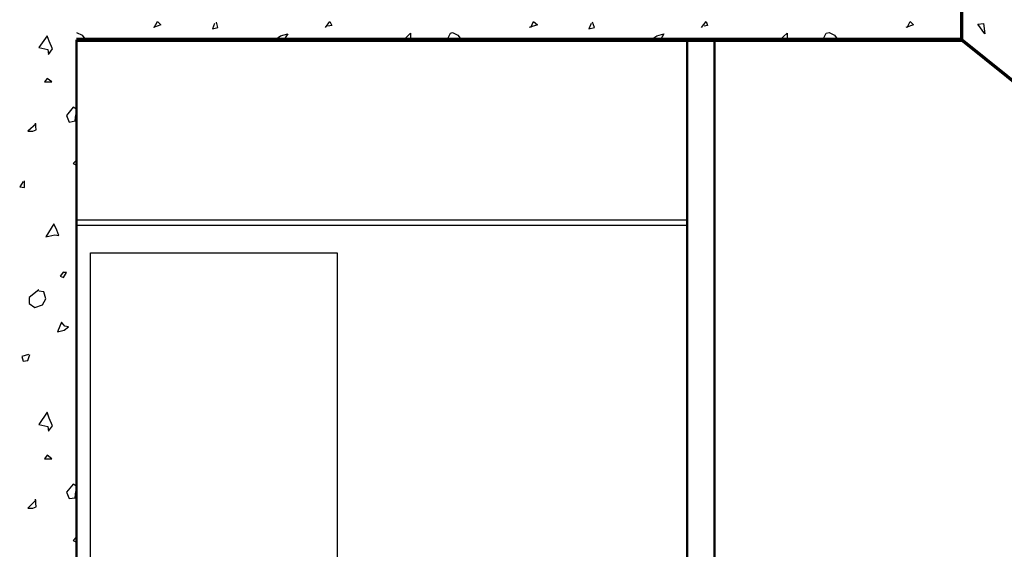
# Model space of a CAD drawing. Header units: millimetres. Extents: x 361 to 67326, y 666 to 56869.
# Tile 70 of 129: x 45476 to 49065, y 14991 to 16920. Entities that reach past the tile are written whole.
import ezdxf

# ---------------------------------------------------------------- set-up
doc = ezdxf.new("R2010")
doc.units = ezdxf.units.MM
doc.layers.add('vanarris', color=253, linetype='Continuous')

msp = doc.modelspace()

# ---------------------------------------------------------------- linework, layer by layer
at = {"layer": 'vanarris', "lineweight": 70}
for p in [(48908.9, 17046.2), (50828.9, 15308.7)]:
    msp.add_line(p, (48908.9, 16846.2), dxfattribs=at)
at = {"layer": 'vanarris', "lineweight": 25}
for p, q in [((45966.4, 16891.2), (45978.9, 16913.7)), ((45978.9, 16913.7), (45991.4, 16901.2)), ((46186.4, 16906.2), (46178.9, 16886.2)), ((46198.9, 16891.2), (46193.9, 16911.2)), ((46591.4, 16891.2), (46606.4, 16913.7)), ((46606.4, 16913.7), (46613.9, 16898.7)), ((47338.9, 16891.2), (47348.9, 16913.7)), ((47348.9, 16913.7), (47363.9, 16901.2)), ((47558.9, 16906.2), (47551.4, 16886.2)), ((47571.4, 16891.2), (47563.9, 16911.2)), ((47961.4, 16891.2), (47978.9, 16913.7)), ((47978.9, 16913.7), (47983.9, 16898.7)), ((48711.4, 16891.2), (48721.4, 16913.7)), ((48721.4, 16913.7), (48733.9, 16901.2)), ((48968.9, 16903.7), (48988.9, 16906.2)), ((48993.9, 16868.7), (48968.9, 16903.7)), ((48988.9, 16906.2), (48993.9, 16868.7)), ((45683.9, 16873.7), (45703.9, 16863.7)), ((45991.4, 16901.2), (45963.9, 16891.2)), ((46178.9, 16886.2), (46198.9, 16891.2)), ((46426.4, 16861.2), (46453.9, 16868.7)), ((46453.9, 16868.7), (46438.9, 16846.2)), ((46613.9, 16898.7), (46598.9, 16896.2)), ((46876.4, 16846.2), (46901.4, 16871.2)), ((46901.4, 16871.2), (46901.4, 16846.2)), ((47033.9, 16846.2), (47046.4, 16871.2)), ((47046.4, 16871.2), (47053.9, 16873.7)), ((47053.9, 16873.7), (47073.9, 16863.7)), ((47363.9, 16901.2), (47333.9, 16891.2)), ((47551.4, 16886.2), (47571.4, 16891.2)), ((47798.9, 16861.2), (47823.9, 16868.7)), ((47823.9, 16868.7), (47811.4, 16846.2)), ((47983.9, 16898.7), (47971.4, 16896.2)), ((48246.4, 16846.2), (48273.9, 16871.2)), ((48273.9, 16871.2), (48273.9, 16846.2)), ((48403.9, 16846.2), (48416.4, 16871.2)), ((48416.4, 16871.2), (48426.4, 16873.7)), ((48426.4, 16873.7), (48446.4, 16863.7)), ((48733.9, 16901.2), (48706.4, 16891.2)), ((45576.4, 16861.2), (45546.4, 16818.7)), ((45583.9, 16841.2), (45576.4, 16861.2)), ((45596.4, 16813.7), (45583.9, 16841.2)), ((45703.9, 16863.7), (45716.4, 16846.2)), ((46406.4, 16846.2), (46426.4, 16861.2)), ((47073.9, 16863.7), (47086.4, 16846.2)), ((47776.4, 16846.2), (47798.9, 16861.2)), ((48446.4, 16863.7), (48458.9, 16846.2)), ((45546.4, 16818.7), (45578.9, 16811.2)), ((45578.9, 16811.2), (45581.4, 16793.7)), ((45581.4, 16793.7), (45596.4, 16813.7)), ((45576.4, 16706.2), (45566.4, 16693.7)), ((45566.4, 16693.7), (45593.9, 16693.7)), ((45593.9, 16693.7), (45576.4, 16706.2)), ((45671.4, 16601.2), (45646.4, 16571.2)), ((45683.9, 16593.7), (45671.4, 16601.2)), ((45646.4, 16571.2), (45656.4, 16546.2)), ((45656.4, 16546.2), (45678.9, 16551.2)), ((45678.9, 16551.2), (45681.4, 16573.7)), ((45681.4, 16573.7), (45683.9, 16576.2)), ((45536.4, 16541.2), (45506.4, 16513.7)), ((45506.4, 16513.7), (45523.9, 16513.7)), ((45523.9, 16513.7), (45536.4, 16518.7)), ((45536.4, 16518.7), (45533.9, 16543.7)), ((45683.9, 16408.7), (45671.4, 16396.2)), ((45671.4, 16396.2), (45681.4, 16391.2)), ((45681.4, 16391.2), (45683.9, 16396.2)), ((45488.9, 16331.2), (45476.4, 16311.2)), ((45493.9, 16308.7), (45493.9, 16333.7)), ((45476.4, 16311.2), (45493.9, 16308.7)), ((45683.9, 16191.2), (47908.9, 16191.2)), ((45601.4, 16176.2), (45571.4, 16128.7)), ((45611.4, 16153.7), (45601.4, 16176.2)), ((45618.9, 16133.7), (45611.4, 16153.7)), ((45683.9, 16171.2), (47908.9, 16171.2)), ((45571.4, 16128.7), (45603.9, 16136.2)), ((45603.9, 16136.2), (45618.9, 16133.7)), ((45733.9, 13971.2), (45733.9, 16071.2)), ((45733.9, 16071.2), (46633.9, 16071.2)), ((46633.9, 16071.2), (46633.9, 13971.2)), ((45636.4, 16001.2), (45623.9, 15986.2)), ((45623.9, 15986.2), (45636.4, 15981.2)), ((45636.4, 15981.2), (45646.4, 15998.7)), ((45646.4, 15998.7), (45636.4, 15998.7)), ((45546.4, 15936.2), (45511.4, 15908.7)), ((45511.4, 15908.7), (45511.4, 15886.2)), ((45563.9, 15928.7), (45546.4, 15931.2)), ((45558.9, 15881.2), (45571.4, 15903.7)), ((45571.4, 15903.7), (45563.9, 15928.7)), ((45511.4, 15886.2), (45531.4, 15871.2)), ((45531.4, 15871.2), (45558.9, 15881.2)), ((45628.9, 15818.7), (45613.9, 15783.7)), ((45641.4, 15803.7), (45628.9, 15818.7)), ((45638.9, 15788.7), (45653.9, 15801.2)), ((45653.9, 15801.2), (45641.4, 15803.7)), ((45613.9, 15783.7), (45638.9, 15788.7)), ((45508.9, 15701.2), (45483.9, 15693.7)), ((45483.9, 15693.7), (45488.9, 15676.2)), ((45506.4, 15678.7), (45513.9, 15701.2)), ((45488.9, 15676.2), (45506.4, 15678.7)), ((45576.4, 15491.2), (45546.4, 15446.2)), ((45583.9, 15468.7), (45576.4, 15491.2)), ((45596.4, 15441.2), (45583.9, 15468.7)), ((45546.4, 15446.2), (45578.9, 15438.7)), ((45578.9, 15438.7), (45581.4, 15421.2)), ((45581.4, 15421.2), (45596.4, 15441.2)), ((45576.4, 15333.7), (45566.4, 15321.2)), ((45593.9, 15321.2), (45576.4, 15333.7)), ((45566.4, 15321.2), (45593.9, 15321.2)), ((45671.4, 15228.7), (45646.4, 15198.7)), ((45683.9, 15221.2), (45671.4, 15228.7)), ((45646.4, 15198.7), (45656.4, 15176.2)), ((45678.9, 15178.7), (45681.4, 15201.2)), ((45681.4, 15201.2), (45683.9, 15203.7)), ((45536.4, 15171.2), (45506.4, 15141.2)), ((45523.9, 15141.2), (45536.4, 15146.2)), ((45536.4, 15146.2), (45533.9, 15173.7)), ((45656.4, 15176.2), (45678.9, 15178.7)), ((45506.4, 15141.2), (45523.9, 15141.2)), ((45683.9, 15036.2), (45671.4, 15023.7)), ((45671.4, 15023.7), (45681.4, 15018.7)), ((45681.4, 15018.7), (45683.9, 15023.7))]:
    msp.add_line(p, q, dxfattribs=at)
at = {"layer": 'vanarris', "lineweight": 50}
for p, q in [((45683.9, 13971.2), (45683.9, 16846.2)), ((47908.9, 16846.2), (47908.9, 13971.2)), ((48008.9, 16846.2), (48008.9, 13971.2))]:
    msp.add_line(p, q, dxfattribs=at)
at = {"layer": 'vanarris', "lineweight": 90}
msp.add_line((48908.9, 16846.2), (45683.9, 16846.2), dxfattribs=at)

doc.saveas('drawing.dxf')
